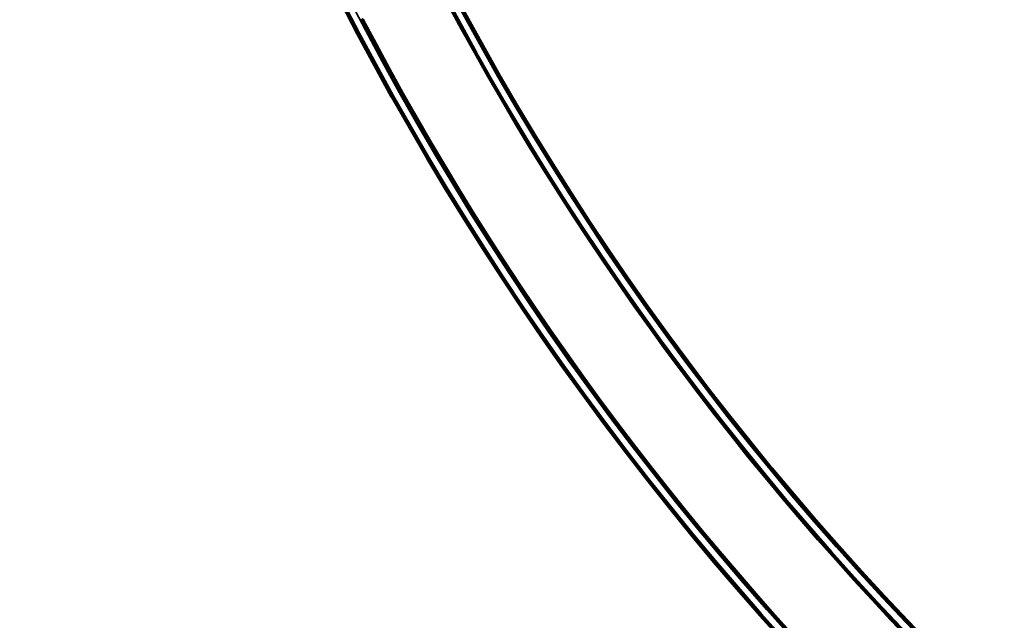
# Model space of a CAD drawing. Header units: millimetres. Extents: x -1503 to 2224, y -4278 to 2541.
# Tile 7 of 50: x -458 to -202, y -3786 to -3630. Entities that reach past the tile are written whole.
import ezdxf

# ---------------------------------------------------------------- set-up
doc = ezdxf.new("R2010")
doc.units = ezdxf.units.MM
doc.header["$LTSCALE"] = 0.75
doc.layers.add('Visible', color=7, linetype='Continuous', lineweight=70)
doc.layers.add('Visible Narrow', color=7, linetype='Continuous', lineweight=35)

msp = doc.modelspace()

# ---------------------------------------------------------------- linework, layer by layer
at = {"layer": 'Visible', "extrusion": (0, -5.969e-13, -1)}
for radius in [763.5, 736.5]:
    msp.add_circle((-305.85, -3277.76, -27.4), radius, dxfattribs=at)
at = {"layer": 'Visible'}
for radius, start, end in [(739.1, 207.54788, 242.45212), (760.9, 207.55838, 242.44162)]:
    msp.add_arc((305.85, -3277.76, 27.8), radius, start, end, dxfattribs=at)
at = {"layer": 'Visible', "extrusion": (0, -5.969e-13, -1)}
for radius, start, end in [(739, 297.58742, 332.41258), (761, 297.53924, 332.46076)]:
    msp.add_arc((-305.85, -3277.76, -27.6), radius, start, end, dxfattribs=at)
at = {"layer": 'Visible Narrow', "extrusion": (0, -5.969e-13, -1)}
for radius in [763, 761.3, 738.7, 737]:
    msp.add_circle((-305.85, -3277.76, -27.9), radius, dxfattribs=at)
at = {"layer": 'Visible Narrow'}
for radius, start, end in [(739.4, 207.54803, 242.45197), (760.6, 207.55824, 242.44176)]:
    msp.add_arc((305.85, -3277.76, 28.1), radius, start, end, dxfattribs=at)

doc.saveas('drawing.dxf')
